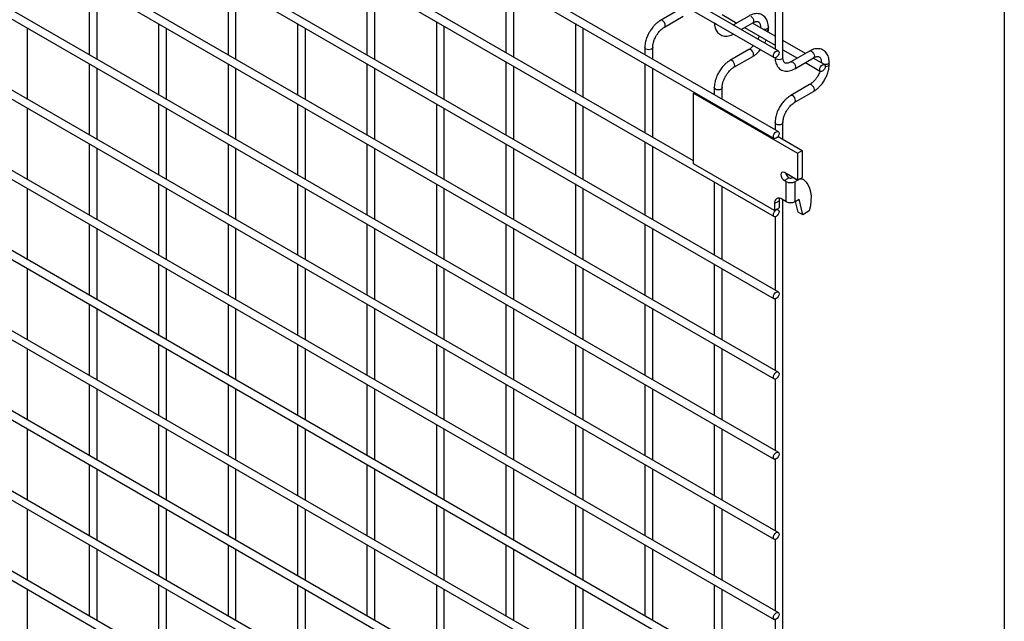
# Model space of a CAD drawing. Header units: inches. Extents: x 0.2 to 10.8, y 0.2 to 8.2.
# Tile 37 of 56: x 9.915 to 10.75, y 4.949 to 5.46. Entities that reach past the tile are written whole.
import ezdxf

# ---------------------------------------------------------------- set-up
doc = ezdxf.new("R2010")
doc.units = ezdxf.units.IN
doc.header["$MEASUREMENT"] = 0
doc.layers.add('TEXT', color=140, linetype='Continuous', lineweight=25)

msp = doc.modelspace()

# ---------------------------------------------------------------- linework, layer by layer
for p, q in [((7.78801, 7.02499), (10.55486, 5.42772)), ((10.55819, 5.4335), (7.79134, 7.03076)), ((10.55819, 5.36496), (7.79134, 6.96223)), ((7.78801, 6.95646), (10.55486, 5.35919)), ((7.78801, 6.89011), (10.55486, 5.29284)), ((10.48625, 5.34014), (7.85892, 6.85687)), ((10.55819, 5.22887), (7.79134, 6.82614)), ((7.78801, 6.82037), (10.55486, 5.2231)), ((10.55819, 5.16083), (7.79134, 6.75809)), ((7.78801, 6.75232), (10.55486, 5.15505)), ((7.78801, 6.68428), (10.55486, 5.08701)), ((10.55819, 5.09278), (7.79134, 6.69005)), ((7.78801, 6.61623), (10.55486, 5.01896)), ((10.55819, 5.02474), (7.79134, 6.622)), ((10.55819, 4.95669), (7.79134, 6.55396)), ((7.78801, 6.54819), (10.55486, 4.95092)), ((10.55819, 4.88865), (7.79134, 6.48591)), ((7.78801, 6.48014), (10.55486, 4.88287)), ((10.55819, 4.8206), (7.79134, 6.41787)), ((7.78801, 6.41209), (10.55486, 4.81483)), ((10.55819, 4.75256), (7.79134, 6.34982)), ((7.78801, 6.34405), (10.55486, 4.74678)), ((10.55819, 4.68451), (7.79134, 6.28178)), ((7.78801, 6.276), (10.55486, 4.67874)), ((10.56221, 5.4279), (10.56221, 6.25883)), ((7.78801, 6.20796), (10.55486, 4.61069)), ((10.55819, 4.61646), (7.79134, 6.21373)), ((9.97366, 5.49057), (9.97366, 5.43022)), ((10.09151, 5.49058), (10.09151, 5.43024)), ((10.20936, 5.49229), (10.20936, 5.43025)), ((10.21603, 5.4264), (10.21603, 5.48845)), ((10.32721, 5.4906), (10.32721, 5.43196)), ((10.55555, 5.49561), (10.55555, 5.43502)), ((9.98032, 5.42638), (9.98032, 5.48672)), ((10.09817, 5.42639), (10.09817, 5.48673)), ((10.33388, 5.42811), (10.33388, 5.48676)), ((10.47436, 5.46861), (10.45837, 5.45937)), ((10.4617, 5.4536), (10.4777, 5.46283)), ((10.51065, 5.46425), (10.52299, 5.45713)), ((10.53329, 5.46307), (10.52013, 5.45547)), ((10.03258, 5.45655), (10.03258, 5.39621)), ((10.15043, 5.45657), (10.15043, 5.39622)), ((10.26828, 5.45828), (10.26828, 5.39623)), ((10.27495, 5.39238), (10.27495, 5.45443)), ((10.38614, 5.45659), (10.38614, 5.39794)), ((10.52679, 5.45162), (10.53662, 5.45729)), ((10.55555, 5.44603), (10.53633, 5.45713)), ((9.9214, 5.39235), (9.9214, 5.45269)), ((10.03925, 5.39236), (10.03925, 5.45271)), ((10.1571, 5.39237), (10.1571, 5.45272)), ((10.3928, 5.39409), (10.3928, 5.45274)), ((10.52966, 5.45328), (10.55555, 5.43833)), ((10.5432, 5.4535), (10.5432, 5.45316)), ((10.54327, 5.45312), (10.5432, 5.45349)), ((10.54987, 5.45176), (10.54987, 5.4535)), ((10.58122, 5.43121), (10.56221, 5.44218)), ((10.44506, 5.43633), (10.44506, 5.43027)), ((10.45173, 5.42642), (10.45173, 5.43633)), ((10.53329, 5.43459), (10.51729, 5.42536)), ((10.56221, 5.43448), (10.57455, 5.42736)), ((10.58485, 5.4333), (10.56885, 5.42407)), ((9.97366, 5.42253), (9.97366, 5.36218)), ((10.09151, 5.42254), (10.09151, 5.36219)), ((10.20936, 5.42255), (10.20936, 5.3622)), ((10.32721, 5.42426), (10.32721, 5.36221)), ((10.44506, 5.42257), (10.44506, 5.36392)), ((10.52062, 5.41958), (10.53662, 5.42882)), ((10.57218, 5.41829), (10.58818, 5.42753)), ((10.58122, 5.42351), (10.59407, 5.41609)), ((10.5974, 5.42187), (10.58789, 5.42736)), ((10.59476, 5.42373), (10.59476, 5.42339)), ((10.59482, 5.42336), (10.59476, 5.42373)), ((10.60143, 5.422), (10.60143, 5.42373)), ((9.98032, 5.35833), (9.98032, 5.41868)), ((10.09817, 5.35834), (10.09817, 5.41869)), ((10.21603, 5.35835), (10.21603, 5.4187)), ((10.33388, 5.35836), (10.33388, 5.42041)), ((10.45173, 5.36008), (10.45173, 5.41872)), ((10.58485, 5.40483), (10.56885, 5.39559)), ((10.4872, 5.39825), (10.48625, 5.3977)), ((10.48625, 5.3977), (10.57464, 5.34668)), ((10.48625, 5.33765), (10.48625, 5.3977)), ((10.50399, 5.40231), (10.50399, 5.39625)), ((10.51065, 5.3924), (10.51065, 5.40231)), ((10.57218, 5.38982), (10.58818, 5.39905)), ((10.03258, 5.38851), (10.03258, 5.32816)), ((10.15043, 5.38852), (10.15043, 5.32817)), ((10.26828, 5.38853), (10.26828, 5.32818)), ((10.38614, 5.39024), (10.38614, 5.3282)), ((9.9214, 5.3243), (9.9214, 5.38465)), ((10.03925, 5.32431), (10.03925, 5.38466)), ((10.1571, 5.32432), (10.1571, 5.38467)), ((10.27495, 5.32434), (10.27495, 5.38468)), ((10.3928, 5.32435), (10.3928, 5.38639)), ((10.55555, 5.37255), (10.55555, 5.36649)), ((10.56221, 5.35841), (10.56221, 5.37255)), ((9.97366, 5.35448), (9.97366, 5.29413)), ((10.09151, 5.35449), (10.09151, 5.29414)), ((10.20936, 5.3545), (10.20936, 5.29416)), ((10.32721, 5.35451), (10.32721, 5.29417)), ((10.44506, 5.35623), (10.44506, 5.29418)), ((10.55802, 5.36083), (10.57859, 5.34895)), ((9.98032, 5.29029), (9.98032, 5.35063)), ((10.09817, 5.2903), (10.09817, 5.35064)), ((10.21603, 5.29031), (10.21603, 5.35065)), ((10.33388, 5.29032), (10.33388, 5.35067)), ((10.45173, 5.29033), (10.45173, 5.35238)), ((10.57464, 5.34668), (10.57859, 5.34895)), ((10.57464, 5.34668), (10.57464, 5.32371)), ((10.57859, 5.34895), (10.57859, 5.32599)), ((10.55493, 5.298), (10.48625, 5.33765)), ((10.57464, 5.32371), (10.56345, 5.33017)), ((10.50399, 5.32221), (10.50399, 5.26016)), ((10.56751, 5.32572), (10.56345, 5.32337)), ((10.56474, 5.32262), (10.56345, 5.32337)), ((10.56474, 5.32262), (10.56474, 5.30561)), ((10.57064, 5.32602), (10.57048, 5.32594)), ((10.57048, 5.32594), (10.57444, 5.32366)), ((10.57264, 5.32262), (10.57444, 5.32366)), ((10.57264, 5.30561), (10.57264, 5.32262)), ((10.57444, 5.32366), (10.57459, 5.32374)), ((10.57464, 5.32371), (10.57859, 5.32599)), ((10.57754, 5.32538), (10.57956, 5.32422)), ((9.9214, 5.25626), (9.9214, 5.3166)), ((10.03258, 5.32046), (10.03258, 5.26012)), ((10.03925, 5.25627), (10.03925, 5.31662)), ((10.15043, 5.32048), (10.15043, 5.26013)), ((10.1571, 5.25628), (10.1571, 5.31663)), ((10.26828, 5.32049), (10.26828, 5.26014)), ((10.27495, 5.25629), (10.27495, 5.31664)), ((10.38614, 5.3205), (10.38614, 5.26015)), ((10.3928, 5.2563), (10.3928, 5.31665)), ((10.51065, 5.25631), (10.51065, 5.31836)), ((10.55493, 5.30386), (10.55888, 5.30614)), ((10.55888, 5.30614), (10.55888, 5.30028)), ((10.56474, 5.30561), (10.56135, 5.30757)), ((10.56221, 4.40723), (10.56221, 5.30707)), ((10.57264, 5.30561), (10.57591, 5.3075)), ((10.57505, 5.29666), (10.57291, 5.30576)), ((10.579, 5.29438), (10.57591, 5.3075)), ((10.55493, 5.30386), (10.55493, 5.298)), ((10.55493, 5.298), (10.55888, 5.30028)), ((10.55819, 5.29862), (10.55709, 5.29925)), ((10.579, 5.29438), (10.57505, 5.29666)), ((10.5846, 5.29761), (10.579, 5.29438)), ((10.55555, 5.29269), (10.55555, 5.2304)), ((9.97366, 5.28644), (9.97366, 5.22609)), ((9.98032, 5.22224), (9.98032, 5.28259)), ((10.09151, 5.28645), (10.09151, 5.2261)), ((10.09817, 5.22225), (10.09817, 5.2826)), ((10.20936, 5.28646), (10.20936, 5.22611)), ((10.21603, 5.22226), (10.21603, 5.28261)), ((10.32721, 5.28647), (10.32721, 5.22612)), ((10.33388, 5.22227), (10.33388, 5.28262)), ((10.44506, 5.28648), (10.44506, 5.22613)), ((10.45173, 5.22228), (10.45173, 5.28263)), ((9.9214, 5.18821), (9.9214, 5.24856)), ((10.03258, 5.25242), (10.03258, 5.19207)), ((10.03925, 5.18822), (10.03925, 5.24857)), ((10.15043, 5.25243), (10.15043, 5.19208)), ((10.1571, 5.18823), (10.1571, 5.24858)), ((10.26828, 5.25244), (10.26828, 5.19209)), ((10.27495, 5.18825), (10.27495, 5.24859)), ((10.38614, 5.25245), (10.38614, 5.1921)), ((10.3928, 5.18826), (10.3928, 5.2486)), ((10.50399, 5.25246), (10.50399, 5.19212)), ((10.51065, 5.18827), (10.51065, 5.24861)), ((10.55555, 5.22294), (10.55555, 5.16235)), ((9.97366, 5.21839), (9.97366, 5.15804)), ((9.98032, 5.1542), (9.98032, 5.21454)), ((10.09151, 5.2184), (10.09151, 5.15805)), ((10.09817, 5.15421), (10.09817, 5.21455)), ((10.20936, 5.21841), (10.20936, 5.15807)), ((10.21603, 5.15422), (10.21603, 5.21456)), ((10.32721, 5.21842), (10.32721, 5.15808)), ((10.33388, 5.15423), (10.33388, 5.21458)), ((10.44506, 5.21844), (10.44506, 5.15809)), ((10.45173, 5.15424), (10.45173, 5.21459)), ((9.9214, 5.12017), (9.9214, 5.18051)), ((10.03258, 5.18437), (10.03258, 5.12403)), ((10.03925, 5.12018), (10.03925, 5.18053)), ((10.15043, 5.18439), (10.15043, 5.12404)), ((10.1571, 5.12019), (10.1571, 5.18054)), ((10.26828, 5.1844), (10.26828, 5.12405)), ((10.27495, 5.1202), (10.27495, 5.18055)), ((10.38614, 5.18441), (10.38614, 5.12406)), ((10.3928, 5.12021), (10.3928, 5.18056)), ((10.50399, 5.18442), (10.50399, 5.12407)), ((10.51065, 5.12022), (10.51065, 5.18057)), ((10.55555, 5.1549), (10.55555, 5.09431)), ((9.97366, 5.15035), (9.97366, 5.09)), ((9.98032, 5.08615), (9.98032, 5.1465)), ((10.09151, 5.15036), (10.09151, 5.09001)), ((10.09817, 5.08616), (10.09817, 5.14651)), ((10.20936, 5.15037), (10.20936, 5.09002)), ((10.21603, 5.08617), (10.21603, 5.14652)), ((10.32721, 5.15038), (10.32721, 5.09003)), ((10.33388, 5.08618), (10.33388, 5.14653)), ((10.44506, 5.15039), (10.44506, 5.09004)), ((10.45173, 5.08619), (10.45173, 5.14654)), ((9.9214, 5.05212), (9.9214, 5.11247)), ((10.03258, 5.11633), (10.03258, 5.05598)), ((10.03925, 5.05213), (10.03925, 5.11248)), ((10.15043, 5.11634), (10.15043, 5.05599)), ((10.1571, 5.05214), (10.1571, 5.11249)), ((10.26828, 5.11635), (10.26828, 5.056)), ((10.27495, 5.05216), (10.27495, 5.1125)), ((10.38614, 5.11636), (10.38614, 5.05601)), ((10.3928, 5.05217), (10.3928, 5.11251)), ((10.50399, 5.11637), (10.50399, 5.05603)), ((10.51065, 5.05218), (10.51065, 5.11252)), ((10.55555, 5.08685), (10.55555, 5.02626)), ((9.97366, 5.0823), (9.97366, 5.02195)), ((9.98032, 5.0181), (9.98032, 5.07845)), ((10.09151, 5.08231), (10.09151, 5.02196)), ((10.09817, 5.01812), (10.09817, 5.07846)), ((10.20936, 5.08232), (10.20936, 5.02198)), ((10.21603, 5.01813), (10.21603, 5.07847)), ((10.32721, 5.08233), (10.32721, 5.02199)), ((10.33388, 5.01814), (10.33388, 5.07849)), ((10.44506, 5.08235), (10.44506, 5.022)), ((10.45173, 5.01815), (10.45173, 5.0785)), ((10.03258, 5.04828), (10.03258, 4.98794)), ((10.15043, 5.04829), (10.15043, 4.98795)), ((10.26828, 5.04831), (10.26828, 4.98796)), ((10.38614, 5.04832), (10.38614, 4.98797)), ((10.50399, 5.04833), (10.50399, 4.98798)), ((9.9214, 4.98408), (9.9214, 5.04442)), ((10.03925, 4.98409), (10.03925, 5.04444)), ((10.1571, 4.9841), (10.1571, 5.04445)), ((10.27495, 4.98411), (10.27495, 5.04446)), ((10.3928, 4.98412), (10.3928, 5.04447)), ((10.51065, 4.98413), (10.51065, 5.04448)), ((9.97366, 5.01426), (9.97366, 4.95391)), ((10.09151, 5.01427), (10.09151, 4.95392)), ((10.20936, 5.01428), (10.20936, 4.95393)), ((10.32721, 5.01429), (10.32721, 4.95394)), ((10.44506, 5.0143), (10.44506, 4.95395)), ((10.55555, 5.01881), (10.55555, 4.95822)), ((9.98032, 4.95006), (9.98032, 5.01041)), ((10.09817, 4.95007), (10.09817, 5.01042)), ((10.21603, 4.95008), (10.21603, 5.01043)), ((10.33388, 4.95009), (10.33388, 5.01044)), ((10.45173, 4.9501), (10.45173, 5.01045)), ((10.03258, 4.98024), (10.03258, 4.91989)), ((10.15043, 4.98025), (10.15043, 4.9199)), ((10.26828, 4.98026), (10.26828, 4.91991)), ((10.38614, 4.98027), (10.38614, 4.91992)), ((10.50399, 4.98028), (10.50399, 4.91994)), ((9.9214, 4.91603), (9.9214, 4.97638)), ((10.03925, 4.91604), (10.03925, 4.97639)), ((10.1571, 4.91605), (10.1571, 4.9764)), ((10.27495, 4.91607), (10.27495, 4.97641)), ((10.3928, 4.91608), (10.3928, 4.97642)), ((10.51065, 4.91609), (10.51065, 4.97643)), ((10.55555, 4.95076), (10.55555, 4.89017))]:
    msp.add_line(p, q)
at = {"flags": 128}
for points in [[(10.53496, 5.4629), (10.53586, 5.46218), (10.53662, 5.46114), (10.53713, 5.45997), (10.53731, 5.45882), (10.53713, 5.45788), (10.53662, 5.45729), (10.53662, 5.45729)], [(10.46003, 5.45921), (10.45913, 5.45952), (10.45837, 5.45937), (10.45836, 5.45937)], [(10.46169, 5.4536), (10.4617, 5.4536), (10.46221, 5.45419), (10.46239, 5.45513), (10.46221, 5.45627), (10.4617, 5.45745), (10.46093, 5.45848), (10.46003, 5.45921)], [(10.50496, 5.45631), (10.50424, 5.45693), (10.50423, 5.45695)], [(10.50608, 5.45588), (10.50604, 5.45589), (10.50496, 5.45631)], [(10.54987, 5.45349), (10.54961, 5.45276), (10.54889, 5.45213), (10.54781, 5.45172), (10.54653, 5.45157), (10.54589, 5.45161)], [(10.45173, 5.43634), (10.45173, 5.43633), (10.45147, 5.43559), (10.45075, 5.43497), (10.44967, 5.43455), (10.44839, 5.4344), (10.44712, 5.43455), (10.44604, 5.43497), (10.44531, 5.43559), (10.44506, 5.43633), (10.44506, 5.43634)], [(10.53662, 5.42882), (10.53662, 5.42882), (10.53713, 5.42941), (10.53731, 5.43034), (10.53713, 5.43149), (10.53662, 5.43267), (10.53586, 5.4337), (10.53496, 5.43443), (10.53405, 5.43474), (10.53329, 5.43459)], [(10.55888, 5.43197), (10.5587, 5.43083), (10.55819, 5.42965), (10.55742, 5.42862), (10.55652, 5.42789), (10.55562, 5.42757), (10.55486, 5.42772), (10.55434, 5.42831), (10.55417, 5.42925), (10.55434, 5.43039), (10.55486, 5.43157), (10.55562, 5.4326), (10.55652, 5.43333), (10.55742, 5.43364), (10.55819, 5.4335), (10.5587, 5.43291), (10.55888, 5.43197)], [(10.58485, 5.4333), (10.58561, 5.43345), (10.58652, 5.43314)], [(10.58652, 5.43314), (10.58742, 5.43241), (10.58818, 5.43138), (10.58869, 5.4302), (10.58887, 5.42906), (10.58869, 5.42812), (10.58818, 5.42753), (10.58818, 5.42753)], [(10.51896, 5.42519), (10.51806, 5.4255), (10.51729, 5.42536), (10.51728, 5.42535)], [(10.52062, 5.41958), (10.52062, 5.41958), (10.52114, 5.42017), (10.52131, 5.42111), (10.52114, 5.42225), (10.52062, 5.42343), (10.51986, 5.42446), (10.51896, 5.42519)], [(10.55652, 5.42654), (10.5558, 5.42717), (10.5556, 5.42757)], [(10.56221, 5.4279), (10.56196, 5.42717), (10.56124, 5.42654), (10.56016, 5.42612), (10.55888, 5.42598), (10.5576, 5.42612), (10.55652, 5.42654)], [(10.56886, 5.42407), (10.56962, 5.42422), (10.57052, 5.4239)], [(10.57052, 5.4239), (10.57142, 5.42318), (10.57218, 5.42214), (10.57269, 5.42097), (10.57287, 5.41982), (10.57269, 5.41888), (10.5722, 5.4183)], [(10.59809, 5.42034), (10.59792, 5.4192), (10.5974, 5.41802), (10.59664, 5.41699), (10.59574, 5.41626), (10.59484, 5.41594), (10.59407, 5.41609), (10.59356, 5.41668), (10.59338, 5.41762), (10.59356, 5.41876), (10.59407, 5.41994), (10.59484, 5.42097), (10.59574, 5.4217), (10.59664, 5.42202), (10.5974, 5.42187), (10.59792, 5.42128), (10.59809, 5.42034)], [(10.60143, 5.42372), (10.60117, 5.42299), (10.60045, 5.42237), (10.59937, 5.42195), (10.59809, 5.42181), (10.59744, 5.42184)], [(10.60143, 5.42199), (10.60117, 5.42126), (10.60045, 5.42063), (10.59937, 5.42022), (10.59809, 5.42007), (10.59808, 5.42007)], [(10.58818, 5.39905), (10.58818, 5.39905), (10.58869, 5.39964), (10.58887, 5.40058), (10.58869, 5.40172), (10.58818, 5.4029), (10.58742, 5.40393), (10.58652, 5.40466), (10.58561, 5.40498), (10.58485, 5.40483)], [(10.51065, 5.40232), (10.51065, 5.40231), (10.5104, 5.40158), (10.50968, 5.40095), (10.5086, 5.40053), (10.50732, 5.40039), (10.50604, 5.40053), (10.50496, 5.40095), (10.50424, 5.40158), (10.50399, 5.40231), (10.50399, 5.40232)], [(10.57052, 5.39543), (10.56962, 5.39574), (10.56885, 5.39559), (10.56884, 5.39559)], [(10.57218, 5.38981), (10.57218, 5.38982), (10.57269, 5.39041), (10.57287, 5.39134), (10.57269, 5.39249), (10.57218, 5.39367), (10.57142, 5.3947), (10.57052, 5.39543)], [(10.56221, 5.37255), (10.56221, 5.37255), (10.56196, 5.37181), (10.56124, 5.37119), (10.56016, 5.37077), (10.55888, 5.37062), (10.5576, 5.37077), (10.55652, 5.37119), (10.5558, 5.37181), (10.55555, 5.37255), (10.55555, 5.37256)], [(10.55888, 5.36343), (10.5587, 5.36229), (10.55819, 5.36111), (10.55742, 5.36008), (10.55652, 5.35935), (10.55562, 5.35904), (10.55486, 5.35919), (10.55434, 5.35978), (10.55417, 5.36071), (10.55434, 5.36186), (10.55486, 5.36304), (10.55562, 5.36407), (10.55652, 5.3648), (10.55742, 5.36511), (10.55819, 5.36496), (10.5587, 5.36437), (10.55888, 5.36343)], [(10.56345, 5.33017), (10.56232, 5.33057), (10.56136, 5.33038), (10.56072, 5.32964), (10.5605, 5.32847), (10.56072, 5.32704), (10.56136, 5.32557), (10.56232, 5.32428), (10.56345, 5.32337)], [(10.57956, 5.32422), (10.58166, 5.32233), (10.58339, 5.31993), (10.58471, 5.31705), (10.58559, 5.31375), (10.58603, 5.31008), (10.586, 5.30613), (10.58553, 5.30194), (10.5846, 5.29761)], [(10.55924, 5.30837), (10.559, 5.30751), (10.55888, 5.30614)], [(10.55888, 5.29709), (10.5587, 5.29595), (10.55819, 5.29477), (10.55742, 5.29374), (10.55652, 5.29301), (10.55562, 5.29269), (10.55486, 5.29284), (10.55434, 5.29343), (10.55417, 5.29437), (10.55434, 5.29551), (10.55486, 5.29669), (10.55562, 5.29772), (10.55652, 5.29845), (10.55742, 5.29877), (10.55819, 5.29862), (10.5587, 5.29803), (10.55888, 5.29709)], [(10.55888, 5.22734), (10.5587, 5.2262), (10.55819, 5.22502), (10.55742, 5.22399), (10.55652, 5.22326), (10.55562, 5.22295), (10.55486, 5.2231), (10.55434, 5.22368), (10.55417, 5.22462), (10.55434, 5.22577), (10.55486, 5.22695), (10.55562, 5.22798), (10.55652, 5.22871), (10.55742, 5.22902), (10.55819, 5.22887), (10.5587, 5.22828), (10.55888, 5.22734)], [(10.55888, 5.1593), (10.5587, 5.15815), (10.55819, 5.15698), (10.55742, 5.15594), (10.55652, 5.15522), (10.55562, 5.1549), (10.55486, 5.15505), (10.55434, 5.15564), (10.55417, 5.15658), (10.55434, 5.15772), (10.55486, 5.1589), (10.55562, 5.15993), (10.55652, 5.16066), (10.55742, 5.16097), (10.55819, 5.16083), (10.5587, 5.16024), (10.55888, 5.1593)], [(10.55888, 5.09125), (10.5587, 5.09011), (10.55819, 5.08893), (10.55742, 5.0879), (10.55652, 5.08717), (10.55562, 5.08686), (10.55486, 5.08701), (10.55434, 5.08759), (10.55417, 5.08853), (10.55434, 5.08968), (10.55486, 5.09086), (10.55562, 5.09189), (10.55652, 5.09262), (10.55742, 5.09293), (10.55819, 5.09278), (10.5587, 5.09219), (10.55888, 5.09125)], [(10.55888, 5.02321), (10.5587, 5.02206), (10.55819, 5.02089), (10.55742, 5.01985), (10.55652, 5.01913), (10.55562, 5.01881), (10.55486, 5.01896), (10.55434, 5.01955), (10.55417, 5.02049), (10.55434, 5.02163), (10.55486, 5.02281), (10.55562, 5.02384), (10.55652, 5.02457), (10.55742, 5.02488), (10.55819, 5.02474), (10.5587, 5.02415), (10.55888, 5.02321)], [(10.55888, 4.95516), (10.5587, 4.95402), (10.55819, 4.95284), (10.55742, 4.95181), (10.55652, 4.95108), (10.55562, 4.95077), (10.55486, 4.95092), (10.55434, 4.9515), (10.55417, 4.95244), (10.55434, 4.95359), (10.55486, 4.95477), (10.55562, 4.9558), (10.55652, 4.95653), (10.55742, 4.95684), (10.55819, 4.95669), (10.5587, 4.9561), (10.55888, 4.95516)]]:
    msp.add_lwpolyline(points, dxfattribs=at)
for centre, radius, start, end in [((10.54785, 5.45214), 0.00205, 285.22686, 348.9837), ((10.57126, 5.33129), 0.00688, 195.15455, 228.63963), ((10.56869, 5.33024), 0.00858, 242.60967, 297.39033), ((10.56868, 5.33003), 0.00447, 254.89325, 293.76365), ((10.57756, 5.31993), 0.00474, 65.02423, 117.66493), ((10.55885, 5.30449), 0.00397, 50.79671, 189.21404), ((10.56869, 5.31323), 0.00858, 242.60967, 297.39033)]:
    msp.add_arc(centre, radius, start, end)
for points, knots in [([(10.54984, 5.45348), (10.54984, 5.45398), (10.54984, 5.4552), (10.54954, 5.45706), (10.54895, 5.45902), (10.54804, 5.46082), (10.54681, 5.46241), (10.54524, 5.46371), (10.54331, 5.46466), (10.54116, 5.46513), (10.53892, 5.4651), (10.53671, 5.46462), (10.53481, 5.46393), (10.5337, 5.46326), (10.53329, 5.46303)], [0, 0, 0, 0, 0.055592, 0.138527, 0.222447, 0.30698, 0.392218, 0.479262, 0.570513, 0.669513, 0.760726, 0.854051, 0.947574, 1, 1, 1, 1]), ([(10.45837, 5.45933), (10.45809, 5.45918), (10.45713, 5.45867), (10.45559, 5.45749), (10.45383, 5.45592), (10.45237, 5.45435), (10.45111, 5.4528), (10.44998, 5.45122), (10.44927, 5.45006), (10.44892, 5.44946)], [0, 0, 0, 0, 0.076054, 0.263021, 0.437352, 0.597786, 0.719603, 0.857444, 1, 1, 1, 1]), ([(10.50403, 5.45707), (10.50403, 5.45679), (10.50403, 5.45577), (10.50432, 5.45413), (10.50489, 5.45215), (10.5058, 5.45035), (10.50702, 5.44875), (10.50859, 5.44744), (10.51052, 5.44647), (10.51266, 5.446), (10.51491, 5.44601), (10.51712, 5.44648), (10.51886, 5.44709), (10.51983, 5.44765), (10.52008, 5.4478)], [0, 0, 0, 0, 0.032833, 0.119629, 0.207459, 0.295935, 0.385138, 0.47619, 0.571564, 0.674943, 0.770332, 0.867962, 0.965877, 1, 1, 1, 1]), ([(10.53662, 5.45728), (10.53697, 5.45748), (10.53774, 5.4579), (10.53881, 5.45826), (10.5398, 5.45844), (10.54063, 5.45842), (10.54132, 5.45823), (10.54186, 5.45788), (10.54239, 5.45723), (10.54282, 5.45633), (10.5431, 5.45509), (10.54323, 5.45412), (10.5432, 5.45352), (10.5432, 5.45349)], [0, 0, 0, 0, 0.076341, 0.164647, 0.254489, 0.348472, 0.453572, 0.589697, 0.695681, 0.796643, 0.895926, 0.994247, 1, 1, 1, 1]), ([(10.44892, 5.44946), (10.4484, 5.44852), (10.44768, 5.44719), (10.44683, 5.44515), (10.4462, 5.44341), (10.44563, 5.44133), (10.44524, 5.4392), (10.44505, 5.43751), (10.44508, 5.43658), (10.44509, 5.43634)], [0, 0, 0, 0, 0.22114, 0.311302, 0.459898, 0.612592, 0.774999, 0.943044, 1, 1, 1, 1]), ([(10.45174, 5.43634), (10.45175, 5.43682), (10.45177, 5.43784), (10.45207, 5.43957), (10.45251, 5.44124), (10.45306, 5.44279), (10.45374, 5.44438), (10.45434, 5.44549), (10.45469, 5.44613)], [0, 0, 0, 0, 0.169323, 0.352373, 0.534052, 0.667576, 0.805635, 1, 1, 1, 1]), ([(10.45469, 5.44613), (10.45515, 5.44688), (10.4558, 5.44794), (10.45689, 5.44936), (10.45785, 5.45048), (10.45904, 5.45165), (10.46027, 5.45267), (10.46118, 5.45332), (10.46164, 5.45356), (10.46169, 5.45359)], [0, 0, 0, 0, 0.233186, 0.328025, 0.483332, 0.641352, 0.807119, 0.975755, 1, 1, 1, 1]), ([(10.54212, 5.44608), (10.54203, 5.44582), (10.54178, 5.4451), (10.5414, 5.4442), (10.54108, 5.44358), (10.54099, 5.44342)], [0, 0, 0, 0, 0.29009, 0.820362, 1, 1, 1, 1]), ([(10.54971, 5.4494), (10.54978, 5.44996), (10.54988, 5.45076), (10.54985, 5.45152), (10.54984, 5.45175)], [0, 0, 0, 0, 0.702391, 1, 1, 1, 1]), ([(10.53725, 5.43789), (10.5372, 5.43783), (10.53678, 5.43734), (10.53592, 5.43652), (10.5347, 5.4355), (10.53379, 5.43486), (10.53335, 5.43463), (10.53329, 5.4346)], [0, 0, 0, 0, 0.039471, 0.334652, 0.644259, 0.95918, 1, 1, 1, 1]), ([(10.54675, 5.4401), (10.54701, 5.44057), (10.54747, 5.44143), (10.54782, 5.44231), (10.54798, 5.4427)], [0, 0, 0, 0, 0.558376, 1, 1, 1, 1]), ([(10.53662, 5.42886), (10.53692, 5.42902), (10.5379, 5.42956), (10.53946, 5.43075), (10.5412, 5.43232), (10.5424, 5.43359), (10.543, 5.43434), (10.54312, 5.4345)], [0, 0, 0, 0, 0.129124, 0.41882, 0.688076, 0.933929, 1, 1, 1, 1]), ([(10.6014, 5.42372), (10.6014, 5.42421), (10.6014, 5.42544), (10.6011, 5.42729), (10.60051, 5.42926), (10.5996, 5.43106), (10.59837, 5.43264), (10.5968, 5.43395), (10.59487, 5.4349), (10.59272, 5.43536), (10.59047, 5.43533), (10.58827, 5.43486), (10.58637, 5.43416), (10.58526, 5.4335), (10.58485, 5.43326)], [0, 0, 0, 0, 0.055592, 0.138527, 0.222447, 0.30698, 0.392218, 0.479262, 0.570513, 0.669513, 0.760726, 0.854051, 0.947574, 1, 1, 1, 1]), ([(10.5173, 5.42532), (10.51702, 5.42517), (10.51606, 5.42465), (10.51452, 5.42347), (10.51275, 5.4219), (10.5113, 5.42034), (10.51004, 5.41878), (10.5089, 5.41721), (10.5082, 5.41604), (10.50784, 5.41545)], [0, 0, 0, 0, 0.076054, 0.263021, 0.437352, 0.597786, 0.719603, 0.857444, 1, 1, 1, 1]), ([(10.55557, 5.42791), (10.55557, 5.42743), (10.55557, 5.42621), (10.55587, 5.42436), (10.55646, 5.42239), (10.55736, 5.42058), (10.55858, 5.41899), (10.56015, 5.41767), (10.56208, 5.41671), (10.56422, 5.41624), (10.56646, 5.41625), (10.56868, 5.41671), (10.5706, 5.41741), (10.57175, 5.41808), (10.57218, 5.41834)], [0, 0, 0, 0, 0.0543995, 0.1371727, 0.2209319, 0.3053076, 0.3903761, 0.4772087, 0.5681631, 0.6667502, 0.7577184, 0.8508237, 0.9442017, 1, 1, 1, 1]), ([(10.56885, 5.42408), (10.5685, 5.42389), (10.56774, 5.42347), (10.56667, 5.4231), (10.56567, 5.42291), (10.56483, 5.42293), (10.56413, 5.42312), (10.56358, 5.42347), (10.56305, 5.42411), (10.56261, 5.42501), (10.56232, 5.42624), (10.56219, 5.42723), (10.56222, 5.42785), (10.56222, 5.42791)], [0, 0, 0, 0, 0.074998, 0.163123, 0.252752, 0.346417, 0.450906, 0.585388, 0.69188, 0.792764, 0.891893, 0.99007, 1, 1, 1, 1]), ([(10.58818, 5.42752), (10.58853, 5.42771), (10.5893, 5.42813), (10.59037, 5.4285), (10.59136, 5.42868), (10.59219, 5.42866), (10.59288, 5.42846), (10.59342, 5.42811), (10.59395, 5.42747), (10.59438, 5.42656), (10.59466, 5.42533), (10.59479, 5.42435), (10.59476, 5.42376), (10.59476, 5.42373)], [0, 0, 0, 0, 0.076341, 0.164647, 0.254489, 0.348472, 0.453572, 0.589697, 0.695681, 0.796643, 0.895926, 0.994247, 1, 1, 1, 1]), ([(10.59759, 5.40892), (10.5981, 5.40986), (10.59882, 5.41119), (10.59967, 5.41322), (10.6003, 5.41496), (10.60087, 5.41703), (10.60125, 5.41916), (10.60144, 5.42084), (10.60141, 5.42176), (10.6014, 5.42198)], [0, 0, 0, 0, 0.2216561, 0.3120309, 0.4609726, 0.6140177, 0.7767962, 0.9452253, 1, 1, 1, 1]), ([(10.50784, 5.41545), (10.50733, 5.4145), (10.50661, 5.41317), (10.50576, 5.41114), (10.50513, 5.40939), (10.50455, 5.40732), (10.50417, 5.40518), (10.50398, 5.40349), (10.50401, 5.40256), (10.50401, 5.40232)], [0, 0, 0, 0, 0.22114, 0.311302, 0.459898, 0.612592, 0.774999, 0.943044, 1, 1, 1, 1]), ([(10.51361, 5.41211), (10.51408, 5.41287), (10.51473, 5.41392), (10.51582, 5.41534), (10.51678, 5.41646), (10.51796, 5.41764), (10.5192, 5.41865), (10.5201, 5.4193), (10.52056, 5.41954), (10.52062, 5.41957)], [0, 0, 0, 0, 0.233186, 0.328025, 0.483332, 0.641352, 0.807119, 0.975755, 1, 1, 1, 1]), ([(10.59368, 5.41632), (10.59359, 5.41606), (10.59334, 5.41533), (10.59274, 5.41395), (10.59216, 5.41287), (10.59182, 5.41225)], [0, 0, 0, 0, 0.188491, 0.533042, 1, 1, 1, 1]), ([(10.51066, 5.40232), (10.51067, 5.40281), (10.5107, 5.40382), (10.511, 5.40555), (10.51144, 5.40722), (10.51199, 5.40877), (10.51266, 5.41037), (10.51326, 5.41147), (10.51361, 5.41211)], [0, 0, 0, 0, 0.169323, 0.352373, 0.534052, 0.667576, 0.805635, 1, 1, 1, 1]), ([(10.59182, 5.41225), (10.59136, 5.4115), (10.59071, 5.41045), (10.58962, 5.40904), (10.58866, 5.40792), (10.58748, 5.40675), (10.58625, 5.40574), (10.58535, 5.4051), (10.5849, 5.40487), (10.58485, 5.40484)], [0, 0, 0, 0, 0.2337934, 0.3288782, 0.4845743, 0.6429699, 0.8091073, 0.9780958, 1, 1, 1, 1]), ([(10.58818, 5.39909), (10.58848, 5.39926), (10.58946, 5.39979), (10.59101, 5.40099), (10.59276, 5.40255), (10.5942, 5.40411), (10.59546, 5.40567), (10.59657, 5.40722), (10.59725, 5.40836), (10.59759, 5.40892)], [0, 0, 0, 0, 0.08332, 0.270252, 0.443995, 0.602636, 0.725184, 0.864961, 1, 1, 1, 1]), ([(10.56886, 5.39555), (10.56858, 5.3954), (10.56762, 5.39488), (10.56608, 5.39371), (10.56431, 5.39214), (10.56286, 5.39057), (10.5616, 5.38902), (10.56046, 5.38744), (10.55976, 5.38628), (10.5594, 5.38568)], [0, 0, 0, 0, 0.076054, 0.263021, 0.437352, 0.597786, 0.719603, 0.857444, 1, 1, 1, 1]), ([(10.56517, 5.38235), (10.56564, 5.3831), (10.56629, 5.38416), (10.56738, 5.38557), (10.56834, 5.3867), (10.56952, 5.38787), (10.57076, 5.38889), (10.57166, 5.38954), (10.57212, 5.38977), (10.57218, 5.3898)], [0, 0, 0, 0, 0.233186, 0.328025, 0.483332, 0.641352, 0.807119, 0.975755, 1, 1, 1, 1]), ([(10.5594, 5.38568), (10.55889, 5.38474), (10.55817, 5.38341), (10.55732, 5.38137), (10.55669, 5.37963), (10.55611, 5.37755), (10.55573, 5.37542), (10.55554, 5.37373), (10.55557, 5.37279), (10.55557, 5.37256)], [0, 0, 0, 0, 0.22114, 0.311302, 0.459898, 0.612592, 0.774999, 0.943044, 1, 1, 1, 1]), ([(10.56222, 5.37255), (10.56223, 5.37304), (10.56226, 5.37406), (10.56256, 5.37579), (10.563, 5.37746), (10.56355, 5.37901), (10.56422, 5.3806), (10.56482, 5.3817), (10.56517, 5.38235)], [0, 0, 0, 0, 0.169323, 0.352373, 0.534052, 0.667576, 0.805635, 1, 1, 1, 1])]:
    msp.add_open_spline(points, degree=3, knots=knots)
msp.add_open_spline([(10.56672, 5.32613), (10.56694, 5.32594), (10.56721, 5.3258), (10.56751, 5.32572)], degree=3)
at = {"layer": 'TEXT'}
msp.add_line((10.75, 8.25), (10.75, 0.25), dxfattribs=at)

doc.saveas('drawing.dxf')
